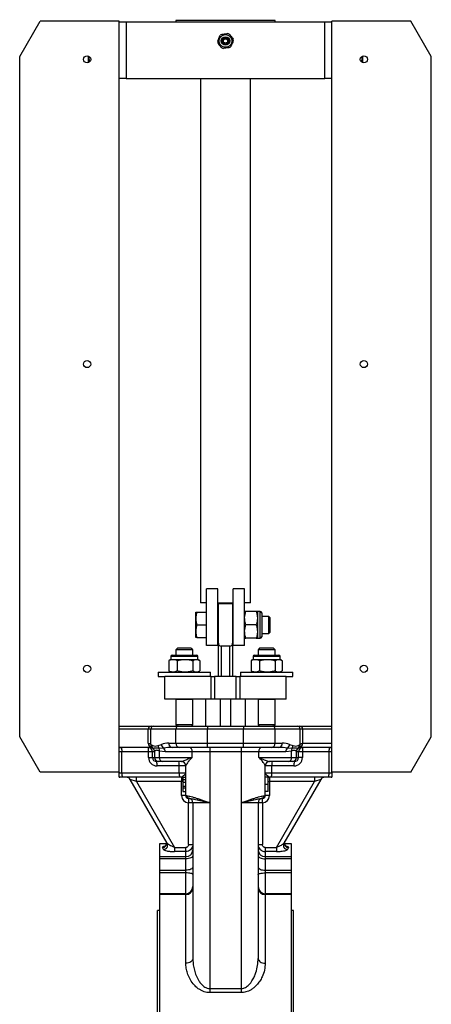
# Model space of a CAD drawing. Header units: millimetres. Extents: x 635 to 3836, y -1496 to 1629.
# Tile 7 of 46: x 740 to 1030, y -203 to 492. Entities that reach past the tile are written whole.
import ezdxf

# ---------------------------------------------------------------- set-up
doc = ezdxf.new("R2010")
doc.units = ezdxf.units.MM

msp = doc.modelspace()

# ---------------------------------------------------------------- linework, layer by layer
at = {"color": 7, "linetype": 'Continuous', "lineweight": 25}
for p, q in [((739.83, 465.58), (754.26, 490.58)), ((809.83, 490.58), (754.26, 490.58)), ((809.83, -39.42), (809.83, 490.58)), ((809.83, 490.08), (814.83, 490.08)), ((814.83, 490.08), (814.83, 450.08)), ((814.83, 490.08), (954.83, 490.08)), ((849.83, 491.08), (849.83, 490.08)), ((919.83, 491.08), (849.83, 491.08)), ((858.83, 491.58), (858.83, 491.08)), ((910.83, 491.08), (910.83, 491.58)), ((919.83, 490.08), (919.83, 491.08)), ((954.83, 450.08), (954.83, 490.08)), ((954.83, 490.08), (959.83, 490.08)), ((959.83, -39.42), (959.83, 490.58)), ((1015.4, 490.58), (959.83, 490.58)), ((1029.83, 465.58), (1015.4, 490.58)), ((739.83, -14.42), (739.83, 465.58)), ((788.33, 461.29), (788.33, 465.87)), ((981.33, 465.87), (981.33, 461.29)), ((1029.83, -14.42), (1029.83, 465.58)), ((814.83, 450.08), (809.83, 450.08)), ((814.83, 450.08), (954.83, 450.08)), ((867.33, 450.08), (867.33, 80.08)), ((902.33, 80.08), (902.33, 450.08)), ((959.83, 450.08), (954.83, 450.08)), ((871.33, 50.08), (871.33, 90.08)), ((879.33, 90.08), (871.33, 90.08)), ((879.33, 50.08), (879.33, 90.08)), ((890.33, 50.08), (890.33, 90.08)), ((898.33, 90.08), (890.33, 90.08)), ((898.33, 50.08), (898.33, 90.08)), ((871.33, 80.08), (867.33, 80.08)), ((879.33, 80.08), (890.33, 80.08)), ((879.83, 79.58), (889.83, 79.58)), ((879.83, 51.58), (879.83, 79.58)), ((889.83, 79.58), (889.83, 51.58)), ((902.33, 80.08), (898.33, 80.08)), ((863.83, 69.08), (863.83, 73.58)), ((864.63, 73.58), (871.33, 73.58)), ((879.83, 70.58), (879.33, 70.58)), ((890.33, 70.58), (889.83, 70.58)), ((906.48, 74.08), (899.18, 74.08)), ((909.33, 74.08), (907.33, 74.08)), ((907.33, 74.08), (907.33, 69.33)), ((910.33, 73.08), (910.33, 56.08)), ((915.38, 70.58), (910.33, 70.58)), ((916.33, 69.63), (915.38, 70.58)), ((915.38, 58.58), (915.38, 70.58)), ((916.33, 59.53), (916.33, 69.63)), ((863.83, 60.08), (863.83, 69.08)), ((864.63, 64.58), (871.33, 64.58)), ((906.48, 64.58), (899.18, 64.58)), ((907.33, 69.33), (907.33, 59.83)), ((863.83, 55.58), (863.83, 60.08)), ((879.33, 58.58), (879.83, 58.58)), ((889.83, 58.58), (890.33, 58.58)), ((907.33, 59.83), (907.33, 55.08)), ((910.33, 58.58), (915.38, 58.58)), ((915.38, 58.58), (916.33, 59.53)), ((864.63, 55.58), (871.33, 55.58)), ((879.33, 50.08), (871.33, 50.08)), ((879.83, 28.22), (879.83, 51.58)), ((887.83, 49.58), (881.83, 49.58)), ((889.83, 51.58), (889.83, 28.22)), ((898.33, 50.08), (890.33, 50.08)), ((906.48, 55.08), (899.18, 55.08)), ((907.33, 55.08), (909.33, 55.08)), ((846.33, 42.22), (846.33, 40.22)), ((847.33, 43.22), (848.71, 43.22)), ((848.71, 43.22), (864.33, 43.22)), ((850.9, 48.08), (849.83, 47)), ((849.83, 47), (849.83, 43.22)), ((855.73, 47), (849.83, 47)), ((860.75, 48.08), (850.9, 48.08)), ((861.83, 47), (855.73, 47)), ((861.83, 47), (860.76, 48.08)), ((861.83, 43.22), (861.83, 47)), ((865.33, 40.22), (865.33, 42.22)), ((904.33, 42.22), (904.33, 40.22)), ((905.33, 43.22), (906.71, 43.22)), ((906.71, 43.22), (922.33, 43.22)), ((908.9, 48.08), (907.83, 47)), ((907.83, 47), (907.83, 43.22)), ((913.73, 47), (907.83, 47)), ((918.75, 48.08), (908.9, 48.08)), ((919.83, 47), (913.73, 47)), ((919.83, 47), (918.76, 48.08)), ((919.83, 43.22), (919.83, 47)), ((923.33, 40.22), (923.33, 42.22)), ((845.18, 39.53), (844.88, 39.37)), ((844.88, 39.37), (844.88, 32.07)), ((846.33, 40.22), (845.17, 39.55)), ((846.33, 40.22), (847.88, 40.22)), ((847.88, 40.22), (856.35, 40.22)), ((850.88, 39.37), (850.88, 32.07)), ((856.35, 40.22), (864.31, 40.22)), ((861.83, 39.37), (861.83, 32.07)), ((864.31, 40.22), (865.33, 40.22)), ((866.49, 39.55), (865.33, 40.22)), ((866.78, 39.37), (866.78, 32.07)), ((903.18, 39.53), (902.88, 39.37)), ((902.88, 39.37), (902.88, 32.07)), ((904.33, 40.22), (903.17, 39.55)), ((904.33, 40.22), (905.88, 40.22)), ((905.88, 40.22), (914.35, 40.22)), ((908.88, 39.37), (908.88, 32.07)), ((914.35, 40.22), (922.31, 40.22)), ((919.83, 39.37), (919.83, 32.07)), ((922.31, 40.22), (923.33, 40.22)), ((924.49, 39.55), (923.33, 40.22)), ((924.78, 39.37), (924.78, 32.07)), ((837.33, 31.22), (837.33, 28.22)), ((837.33, 31.22), (874.33, 31.22)), ((837.33, 28.22), (842.08, 28.22)), ((842.08, 12.22), (842.08, 28.22)), ((874.69, 28.22), (842.08, 28.22)), ((844.88, 32.07), (845.18, 31.92)), ((845.17, 31.89), (846.33, 31.22)), ((865.33, 31.22), (866.49, 31.89)), ((874.33, 28.22), (874.33, 31.22)), ((874.69, 12.22), (874.69, 28.22)), ((874.69, 28.22), (877.19, 28.22)), ((877.19, 28.22), (877.19, 12.22)), ((892.46, 28.22), (877.19, 28.22)), ((892.46, 12.22), (892.46, 28.22)), ((892.46, 28.22), (894.96, 28.22)), ((894.96, 28.22), (894.96, 12.22)), ((927.58, 28.22), (894.96, 28.22)), ((895.33, 31.22), (895.33, 28.22)), ((895.33, 31.22), (932.33, 31.22)), ((902.88, 32.07), (903.18, 31.92)), ((903.17, 31.89), (904.33, 31.22)), ((923.33, 31.22), (924.49, 31.89)), ((927.58, 28.22), (932.33, 28.22)), ((927.58, 12.22), (927.58, 28.22)), ((932.33, 28.22), (932.33, 31.22)), ((874.69, 12.22), (842.08, 12.22)), ((850.05, 12.22), (849.83, 12)), ((849.83, 12), (849.83, -5.85)), ((855.73, 12), (849.83, 12)), ((861.83, 12), (855.73, 12)), ((861.83, 12), (861.61, 12.22)), ((861.83, -5.85), (861.83, 12)), ((871.08, -6.92), (871.08, 12.22)), ((877.19, 12.22), (874.69, 12.22)), ((892.46, 12.22), (877.19, 12.22)), ((894.96, 12.22), (892.46, 12.22)), ((927.58, 12.22), (894.96, 12.22)), ((898.58, 12.22), (898.58, -6.92)), ((908.05, 12.22), (907.83, 12)), ((907.83, 12), (907.83, -5.85)), ((913.73, 12), (907.83, 12)), ((919.83, 12), (913.73, 12)), ((919.83, 12), (919.61, 12.22)), ((919.83, -5.85), (919.83, 12)), ((809.83, -6.92), (810.11, -6.92)), ((810.11, -6.92), (832.36, -6.92)), ((832.36, -6.92), (834.08, -6.92)), ((834.08, -6.92), (851.65, -6.92)), ((849.83, -5.85), (850.9, -6.92)), ((855.73, -5.85), (849.83, -5.85)), ((851.65, -6.92), (872.14, -6.92)), ((861.83, -5.85), (855.73, -5.85)), ((860.76, -6.92), (861.83, -5.85)), ((872.14, -6.92), (897.52, -6.92)), ((872.14, -6.92), (872.14, -8.92)), ((897.52, -6.92), (918.01, -6.92)), ((897.52, -6.92), (897.52, -8.92)), ((907.83, -5.85), (908.9, -6.92)), ((913.73, -5.85), (907.83, -5.85)), ((919.83, -5.85), (913.73, -5.85)), ((918.01, -6.92), (935.57, -6.92)), ((918.76, -6.92), (919.83, -5.85)), ((935.57, -6.92), (937.3, -6.92)), ((937.3, -6.92), (959.55, -6.92)), ((959.55, -6.92), (959.83, -6.92)), ((830.43, -8.92), (809.83, -8.92)), ((832.3, -8.92), (830.43, -8.92)), ((830.43, -18.93), (830.43, -8.92)), ((832.3, -19.76), (832.3, -8.92)), ((849.87, -8.92), (832.3, -8.92)), ((872.14, -8.92), (849.87, -8.92)), ((849.87, -18.92), (849.87, -8.92)), ((872.14, -18.92), (872.14, -8.92)), ((897.52, -8.92), (872.14, -8.92)), ((897.52, -18.92), (897.52, -8.92)), ((919.79, -8.92), (897.52, -8.92)), ((919.79, -18.92), (919.79, -8.92)), ((937.36, -8.92), (919.79, -8.92)), ((937.36, -19.76), (937.36, -8.92)), ((939.23, -8.92), (937.36, -8.92)), ((939.23, -18.93), (939.23, -8.92)), ((959.83, -8.92), (939.23, -8.92)), ((754.26, -39.42), (739.83, -14.42)), ((832.3, -19.76), (832.65, -20.02)), ((832.65, -20.02), (832.91, -20.21)), ((837.27, -20.66), (839.69, -19.8)), ((844.83, -18.92), (849.87, -18.92)), ((849.87, -18.92), (872.14, -18.92)), ((872.14, -21.92), (872.14, -18.92)), ((872.14, -18.92), (897.52, -18.92)), ((897.52, -18.92), (919.79, -18.92)), ((897.52, -21.92), (897.52, -18.92)), ((919.79, -18.92), (924.83, -18.92)), ((929.97, -19.8), (932.39, -20.66)), ((936.75, -20.21), (937.01, -20.02)), ((937.01, -20.02), (937.36, -19.76)), ((939.23, -18.93), (939.39, -18.92)), ((939.39, -18.92), (959.83, -18.92)), ((1015.4, -39.42), (1029.83, -14.42)), ((811.89, -24.92), (809.83, -24.92)), ((811.08, -21.92), (810.5, -21.92)), ((832.67, -21.92), (811.08, -21.92)), ((830.59, -24.92), (811.89, -24.92)), ((811.89, -39.92), (811.89, -24.92)), ((833.33, -24.92), (830.59, -24.92)), ((830.59, -28.92), (830.59, -24.92)), ((833.32, -22.26), (833.63, -22.5)), ((833.33, -28.92), (833.33, -24.92)), ((833.59, -22.47), (833.45, -22.37)), ((834.83, -24.88), (834.83, -28.92)), ((834.83, -24.88), (834.83, -24.88)), ((841.22, -22.36), (838.04, -22.56)), ((838.32, -28.92), (838.32, -24.46)), ((842.28, -24.92), (838.32, -24.46)), ((861.4, -24.92), (842.28, -24.92)), ((852.54, -21.92), (847.5, -21.92)), ((872.14, -21.92), (852.54, -21.92)), ((873.83, -24.92), (861.4, -24.92)), ((861.4, -28.92), (861.4, -24.92)), ((897.52, -21.92), (872.14, -21.92)), ((873.83, -21.92), (873.83, -24.92)), ((895.83, -24.92), (873.83, -24.92)), ((873.83, -24.92), (873.83, -60.92)), ((895.83, -21.92), (895.83, -24.92)), ((908.26, -24.92), (895.83, -24.92)), ((895.83, -24.92), (895.83, -60.92)), ((917.12, -21.92), (897.52, -21.92)), ((908.26, -28.92), (908.26, -24.92)), ((927.38, -24.92), (908.26, -24.92)), ((922.16, -21.92), (917.12, -21.92)), ((931.33, -24.46), (927.38, -24.92)), ((931.62, -22.56), (928.43, -22.36)), ((931.33, -28.92), (931.33, -24.46)), ((934.83, -28.92), (934.83, -24.88)), ((934.83, -24.88), (934.83, -24.88)), ((936.07, -22.47), (936.03, -22.5)), ((936.19, -22.39), (936.43, -22.21)), ((936.33, -28.92), (936.33, -24.92)), ((939.07, -24.92), (936.33, -24.92)), ((936.51, -21.93), (936.77, -21.9)), ((958.58, -21.92), (936.95, -21.92)), ((957.76, -24.92), (939.07, -24.92)), ((939.07, -24.92), (939.07, -28.92)), ((957.76, -39.92), (957.76, -24.92)), ((959.83, -24.92), (957.76, -24.92)), ((959.16, -21.92), (958.58, -21.92)), ((830.59, -28.92), (833.33, -28.92)), ((837.83, -31.92), (836.33, -31.92)), ((840.52, -31.92), (837.83, -31.92)), ((838.32, -28.92), (861.4, -28.92)), ((853.83, -31.92), (840.52, -31.92)), ((908.26, -28.92), (931.33, -28.92)), ((929.14, -31.92), (915.83, -31.92)), ((931.83, -31.92), (929.14, -31.92)), ((933.33, -31.92), (931.83, -31.92)), ((939.07, -28.92), (936.33, -28.92)), ((809.83, -39.42), (754.26, -39.42)), ((809.83, -39.42), (809.83, -39.92)), ((809.83, -39.92), (811.89, -39.92)), ((811.89, -39.92), (852.26, -39.92)), ((852.26, -34.92), (836.59, -34.92)), ((852.26, -39.92), (852.26, -34.92)), ((856.83, -34.92), (852.26, -34.92)), ((852.26, -39.92), (856.83, -39.92)), ((856.83, -55.92), (856.83, -34.89)), ((912.83, -55.92), (912.83, -34.89)), ((917.39, -34.92), (912.83, -34.92)), ((912.83, -39.92), (917.39, -39.92)), ((917.39, -39.92), (917.39, -34.92)), ((933.07, -34.92), (917.39, -34.92)), ((917.39, -39.92), (957.76, -39.92)), ((957.76, -39.92), (959.83, -39.92)), ((959.83, -39.92), (959.83, -39.42)), ((1015.4, -39.42), (959.83, -39.42)), ((812.15, -42.92), (810.33, -42.92)), ((852.53, -42.92), (812.15, -42.92)), ((822.03, -45.92), (817.7, -44.42)), ((843.71, -89.48), (817.7, -44.42)), ((822.03, -45.92), (822.03, -42.92)), ((853.83, -45.92), (822.03, -45.92)), ((822.03, -45.92), (848.9, -92.47)), ((853.83, -42.92), (852.53, -42.92)), ((853.83, -42.92), (853.83, -45.92)), ((853.83, -55.92), (853.83, -45.92)), ((854.83, -42.92), (854.83, -44.58)), ((854.83, -42.92), (856.83, -42.92)), ((854.83, -44.58), (854.83, -46.51)), ((854.83, -44.58), (856.83, -44.58)), ((854.83, -46.51), (856.83, -46.51)), ((854.83, -46.51), (854.83, -49.2)), ((914.83, -42.79), (912.83, -42.79)), ((914.83, -47.97), (912.83, -47.97)), ((917.13, -42.92), (915.83, -42.92)), ((915.83, -42.92), (915.83, -45.92)), ((947.63, -45.92), (915.83, -45.92)), ((915.83, -45.92), (915.83, -55.92)), ((957.5, -42.92), (917.13, -42.92)), ((920.76, -92.47), (947.63, -45.92)), ((951.96, -44.42), (925.95, -89.48)), ((947.63, -42.92), (947.63, -45.92)), ((951.96, -44.42), (947.63, -45.92)), ((959.33, -42.92), (957.5, -42.92)), ((854.83, -49.2), (854.83, -50.49)), ((854.83, -49.2), (856.83, -49.2)), ((854.83, -50.49), (856.83, -50.49)), ((854.83, -50.49), (854.83, -52.92)), ((854.83, -52.92), (856.83, -52.92)), ((914.83, -53.05), (912.83, -53.05)), ((856.83, -55.92), (853.83, -55.92)), ((859.34, -57.97), (858.83, -57.92)), ((858.83, -57.92), (858.83, -60.92)), ((861.83, -60.92), (858.83, -60.92)), ((858.83, -90.4), (858.83, -60.92)), ((873.83, -60.92), (861.83, -60.92)), ((861.83, -60.92), (861.83, -170.79)), ((873.83, -60.92), (873.83, -192)), ((907.83, -60.92), (895.83, -60.92)), ((895.83, -60.92), (895.83, -192)), ((907.83, -60.92), (907.83, -170.79)), ((910.83, -60.92), (907.83, -60.92)), ((910.83, -57.92), (910.31, -57.97)), ((910.83, -60.92), (910.83, -57.92)), ((910.83, -60.92), (910.83, -90.4)), ((915.83, -55.92), (912.83, -55.92)), ((843.23, -89.88), (838.33, -89.88)), ((838.33, -89.88), (838.33, -89.91)), ((838.33, -89.91), (838.33, -98.93)), ((931.33, -89.88), (926.42, -89.88)), ((931.33, -89.91), (931.33, -89.88)), ((931.33, -98.93), (931.33, -89.91)), ((841.11, -93.9), (840.33, -92.57)), ((848.9, -92.47), (848.9, -95.37)), ((848.9, -92.47), (856.83, -92.47)), ((856.83, -95.37), (848.9, -95.37)), ((856.83, -95.37), (856.83, -92.47)), ((856.83, -98.93), (856.83, -95.37)), ((858.83, -90.4), (861.83, -90.4)), ((907.83, -90.4), (910.83, -90.4)), ((912.83, -92.47), (912.83, -95.37)), ((912.83, -92.47), (920.76, -92.47)), ((912.83, -95.37), (912.83, -98.93)), ((920.76, -95.37), (912.83, -95.37)), ((920.76, -92.47), (920.76, -95.37)), ((929.33, -92.57), (928.55, -93.9)), ((838.33, -98.93), (856.83, -98.93)), ((838.33, -98.93), (838.33, -100.49)), ((856.83, -100.49), (838.33, -100.49)), ((838.33, -100.49), (838.33, -108.55)), ((856.83, -100.49), (856.83, -98.93)), ((856.83, -108.55), (856.83, -100.49)), ((912.83, -98.93), (912.83, -100.49)), ((912.83, -98.93), (931.33, -98.93)), ((912.83, -100.49), (912.83, -108.55)), ((931.33, -100.49), (912.83, -100.49)), ((931.33, -100.49), (931.33, -98.93)), ((931.33, -108.55), (931.33, -100.49)), ((838.33, -108.55), (838.33, -110.47)), ((838.33, -108.55), (856.83, -108.55)), ((856.83, -110.47), (838.33, -110.47)), ((838.33, -110.47), (838.33, -125.13)), ((856.83, -110.47), (856.83, -108.55)), ((912.83, -108.55), (912.83, -110.47)), ((912.83, -108.55), (931.33, -108.55)), ((931.33, -110.47), (912.83, -110.47)), ((931.33, -110.47), (931.33, -108.55)), ((931.33, -125.13), (931.33, -110.47)), ((856.83, -125.13), (838.33, -125.13)), ((838.33, -125.13), (838.33, -125.57)), ((856.83, -125.57), (838.33, -125.57)), ((838.33, -125.57), (838.33, -211.38)), ((856.83, -174.12), (856.83, -125.57)), ((931.33, -125.13), (912.83, -125.13)), ((912.83, -125.57), (912.83, -174.12)), ((931.33, -125.57), (912.83, -125.57)), ((931.33, -125.57), (931.33, -125.13)), ((931.33, -211.38), (931.33, -125.57)), ((838.33, -136.92), (836.83, -136.92)), ((836.83, -346.92), (836.83, -136.92)), ((932.83, -136.92), (931.33, -136.92)), ((932.83, -346.92), (932.83, -136.92)), ((873.83, -192), (873.83, -194.93)), ((873.83, -192), (895.83, -192)), ((895.83, -192), (895.83, -194.93)), ((895.83, -194.93), (873.83, -194.93))]:
    msp.add_line(p, q, dxfattribs=at)
at = {"color": 8, "linetype": 'Continuous', "lineweight": 25}
for p, q in [((909.33, 55.08), (909.33, 74.08)), ((881.83, 49.58), (881.83, 28.22)), ((887.83, 28.22), (887.83, 49.58)), ((847.88, 42.22), (846.33, 42.22)), ((865.33, 42.22), (847.88, 42.22)), ((905.88, 42.22), (904.33, 42.22)), ((923.33, 42.22), (905.88, 42.22)), ((881.08, 12.22), (881.08, -6.92)), ((888.58, -6.92), (888.58, 12.22)), ((834.83, -24.92), (833.33, -24.92)), ((833.71, -22.54), (833.63, -22.5)), ((936.33, -24.92), (934.83, -24.92)), ((936.03, -22.5), (935.95, -22.54)), ((833.33, -28.92), (834.83, -28.92)), ((834.83, -28.92), (838.32, -28.92)), ((931.33, -28.92), (934.83, -28.92)), ((934.83, -28.92), (936.33, -28.92)), ((854.83, -45.92), (853.83, -45.92)), ((914.83, -45.92), (915.83, -45.92)), ((843.22, -89.91), (838.33, -89.91)), ((931.33, -89.91), (926.42, -89.91)), ((856.83, -125.13), (856.83, -110.47)), ((912.83, -110.47), (912.83, -125.13)), ((856.83, -125.57), (856.83, -125.13)), ((912.83, -125.13), (912.83, -125.57))]:
    msp.add_line(p, q, dxfattribs=at)
at = {"color": 7, "linetype": 'Continuous', "lineweight": 25, "flags": 128}
for points in [[(853.83, -42.92), (854.41, -42.98), (854.84, -43.1)], [(914.83, -43.1), (915.24, -42.98), (915.83, -42.92)], [(861.83, -98.33), (861.73, -98.75), (861.45, -99.16), (860.99, -99.53), (860.36, -99.86), (859.61, -100.13), (858.74, -100.33), (857.8, -100.45), (856.83, -100.49)], [(907.83, -98.33), (907.93, -98.75), (908.21, -99.16), (908.67, -99.53), (909.29, -99.86), (910.05, -100.13), (910.92, -100.33), (911.85, -100.45), (912.83, -100.49)], [(861.83, -106.38), (861.73, -106.8), (861.45, -107.21), (860.99, -107.58), (860.36, -107.91), (859.61, -108.18), (858.74, -108.38), (857.8, -108.51), (856.83, -108.55)], [(861.83, -111.49), (861.73, -111.29), (861.45, -111.1), (860.99, -110.92), (860.36, -110.77), (859.61, -110.64), (858.74, -110.54), (857.8, -110.49), (856.83, -110.47)], [(907.83, -106.38), (907.93, -106.8), (908.21, -107.21), (908.67, -107.58), (909.29, -107.91), (910.05, -108.18), (910.92, -108.38), (911.85, -108.51), (912.83, -108.55)], [(907.83, -111.49), (907.93, -111.29), (908.21, -111.1), (908.67, -110.92), (909.29, -110.77), (910.05, -110.64), (910.92, -110.54), (911.85, -110.49), (912.83, -110.47)], [(861.83, -170.79), (861.73, -171.44), (861.45, -172.07), (860.99, -172.64), (860.36, -173.14), (859.61, -173.56), (858.74, -173.86), (857.8, -174.05), (856.83, -174.12)], [(907.83, -170.79), (907.93, -171.44), (908.21, -172.07), (908.67, -172.64), (909.29, -173.14), (910.05, -173.56), (910.92, -173.86), (911.85, -174.05), (912.83, -174.12)]]:
    msp.add_lwpolyline(points, dxfattribs=at)
at = {"color": 7, "linetype": 'Continuous', "lineweight": 25}
for centre, radius in [((884.83, 476.58), 4.5), ((884.83, 476.58), 3), ((884.83, 476.58), 2.25), ((884.83, 476.58), 2.21), ((884.83, 476.58), 1.5), ((787.33, 463.58), 2.5), ((982.33, 463.58), 2.5), ((787.33, 248.58), 2.5), ((982.33, 248.58), 2.5), ((787.33, 33.58), 2.5), ((982.33, 33.58), 2.5)]:
    msp.add_circle(centre, radius, dxfattribs=at)
for centre, radius, start, end in [((884.83, 476.58), 5.5, 122.0973, 132.85735), ((884.83, 476.58), 5.5, 62.0973, 72.85735), ((884.83, 476.58), 5.5, 182.0973, 192.85735), ((884.83, 476.58), 5.5, 302.0973, 312.85735), ((884.83, 476.58), 5.5, 2.0973, 12.85735), ((884.83, 476.58), 5.5, 242.0973, 252.85735), ((909.33, 73.08), 1, 0, 90), ((909.33, 56.08), 1, 270, 360), ((881.83, 51.58), 2, 180, 270), ((887.83, 51.58), 2, 270, 0), ((847.33, 42.22), 1, 90, 180), ((864.33, 42.22), 1, 0, 90), ((905.33, 42.22), 1, 90, 180), ((922.33, 42.22), 1, 0, 90), ((810.11, -8.79), 1.87, 90.00134, 98.74025), ((832.4, -8.89), 1.97, 91.01019, 180.97576), ((834.2, -8.82), 1.9, 93.4891, 183.10841), ((851.76, -8.82), 1.9, 93.4891, 183.10841), ((917.9, -8.82), 1.9, 356.89159, 86.5109), ((935.46, -8.82), 1.9, 356.89159, 86.5109), ((937.26, -8.89), 1.97, 359.02424, 88.98981), ((959.55, -8.79), 1.87, 81.25975, 89.99866), ((835.49, -20.64), 2.61, 170.64368, 227.01384), ((840.64, -20.4), 3.38, 184.37197, 219.63159), ((842.99, -19.56), 3.31, 184.06034, 237.69414), ((847.67, -19.08), 2.85, 176.89159, 266.5109), ((852.71, -19.08), 2.85, 176.89159, 266.5109), ((916.95, -19.08), 2.85, 273.4891, 3.10841), ((921.99, -19.08), 2.85, 273.4891, 3.10841), ((926.67, -19.56), 3.31, 302.30586, 355.93966), ((929.02, -20.4), 3.38, 320.36841, 355.62803), ((934.17, -20.64), 2.61, 312.98616, 9.35632), ((934.65, -20.52), 2.41, 305.92594, 11.90938), ((811.08, -19.11), 2.82, 243.61966, 269.96409), ((810.5, -18.97), 2.96, 256.95689, 269.999), ((810.33, -18.99), 3.25, 261.18795, 261.81316), ((803.09, -24.18), 8.83, 355.16619, 14.79594), ((830.33, -24.92), 3, 0, 90), ((821.79, -24.18), 8.83, 355.16619, 14.79594), ((831.84, -24.88), 2.99, 0.06202, 51.33676), ((834.98, -24), 3.38, 352.08054, 25.17595), ((838.93, -24.8), 3.35, 357.87378, 46.78662), ((858.73, -24.57), 2.69, 352.55344, 79.78966), ((910.93, -24.57), 2.69, 100.21034, 187.44656), ((930.72, -24.8), 3.35, 133.21338, 182.12622), ((934.68, -24), 3.38, 154.82405, 187.91946), ((937.82, -24.88), 2.99, 128.66324, 179.93798), ((939.33, -24.92), 3, 90, 180), ((947.87, -24.18), 8.83, 165.20406, 184.83381), ((966.57, -24.18), 8.83, 165.20406, 184.83381), ((958.58, -19.11), 2.82, 270.03591, 296.38034), ((959.16, -18.97), 2.96, 270.001, 283.04311), ((959.33, -18.99), 3.25, 278.18684, 278.81205), ((836.59, -28.92), 6, 180, 270), ((836.33, -28.92), 3, 180, 270), ((837.83, -28.92), 3, 180, 270), ((827.79, -34.18), 8.83, 355.16619, 14.79594), ((841, -29.27), 2.69, 172.55344, 259.78966), ((843.46, -34.18), 8.83, 355.16619, 14.79594), ((853.83, -34.92), 3, 0, 90), ((853.83, -34.89), 3, 0.06514, 85.72858), ((915.82, -34.89), 3, 94.27142, 179.93486), ((915.83, -34.92), 3, 90, 180), ((926.19, -34.18), 8.83, 165.20406, 184.83381), ((928.66, -29.27), 2.69, 280.21034, 7.44656), ((931.83, -28.92), 3, 270, 0), ((941.87, -34.18), 8.83, 165.20406, 184.83381), ((933.07, -28.92), 6, 270, 0), ((933.33, -28.92), 3, 270, 0), ((820.69, -40.67), 8.83, 175.16619, 194.79594), ((861.07, -40.67), 8.83, 175.16619, 194.79594), ((908.59, -40.67), 8.83, 345.20406, 4.83381), ((948.96, -40.67), 8.83, 345.20406, 4.83381), ((810.33, -39.92), 3, 260.40593, 270), ((815.1, -45.92), 3, 30, 90), ((954.56, -45.92), 3, 90, 150), ((959.33, -39.92), 3, 270, 279.59407), ((858.83, -55.92), 5, 180, 270), ((858.83, -55.92), 2, 180, 270), ((859.72, -56.08), 1.92, 177.41123, 258.69962), ((858.83, -60.92), 3, 0, 80.12072), ((910.83, -60.92), 3, 99.87928, 180), ((909.94, -56.08), 1.92, 281.30038, 2.58877), ((910.83, -55.92), 2, 270, 0), ((910.83, -55.92), 5, 270, 0), ((840.3, -89.57), 3, 270.64163, 28.63245), ((841.07, -90.9), 3, 270.78926, 28.31155), ((928.59, -90.9), 3, 151.68845, 269.21074), ((929.36, -89.57), 3, 151.36755, 269.35837), ((856.94, -94.05), 4.89, 268.67752, 358.61345), ((912.72, -94.05), 4.89, 181.38655, 271.32248), ((856.83, -120.13), 5, 270, 0), ((857.17, -120.91), 4.67, 265.77882, 355.04008), ((912.83, -120.13), 5, 180, 270), ((912.49, -120.91), 4.67, 184.95992, 274.22118)]:
    msp.add_arc(centre, radius, start, end, dxfattribs=at)
at = {"color": 8, "linetype": 'Continuous', "lineweight": 25}
for centre, radius, start, end in [((833.36, -19.01), 2.93, 178.47543, 260.92659), ((834.73, -20.24), 2.47, 168.94344, 232.56301), ((835.03, -20.52), 2.43, 168.2269, 229.69404), ((934.93, -20.24), 2.47, 307.09083, 11.06792), ((936.44, -18.97), 2.95, 273.95457, 0.94064), ((936.3, -19.01), 2.93, 279.19879, 1.52321)]:
    msp.add_arc(centre, radius, start, end, dxfattribs=at)
at = {"color": 7, "linetype": 'Continuous', "lineweight": 25}
for centre, major_axis, ratio, start_param, end_param in [((844.83, -24.92), (9.87, 0), 0.607847, 1.570796, 2.117881), ((924.83, -24.92), (9.87, 0), 0.607847, 1.023712, 1.570796), ((847.5, -24.92), (12.06, 0), 0.248668, 1.570796, 2.117881), ((922.16, -24.92), (12.06, 0), 0.248668, 1.023712, 1.570796), ((853.83, -28.92), (0, 3), 0.731127, 3.141593, 3.245537), ((915.83, -28.92), (0, 3), 0.731127, 3.037648, 3.141593)]:
    msp.add_ellipse(centre, major_axis=major_axis, ratio=ratio, start_param=start_param, end_param=end_param, dxfattribs=at)
for points, knots in [([(879.33, 476.38), (879.41, 476.56), (879.84, 477.61), (880.45, 479.06), (880.95, 480.27), (881.09, 480.61)], [0, 0, 0, 0, 0.133515, 0.753418, 1, 1, 1, 1]), ([(881.91, 481.24), (882.89, 481.37), (884.41, 481.57), (885.92, 481.76), (886.45, 481.83)], [0, 0, 0, 0, 0.645629, 1, 1, 1, 1]), ([(887.4, 481.44), (888.01, 480.65), (888.94, 479.43), (889.86, 478.23), (890.19, 477.8)], [0, 0, 0, 0, 0.6456294, 1, 1, 1, 1]), ([(882.26, 471.72), (881.65, 472.5), (880.72, 473.72), (879.79, 474.93), (879.47, 475.35)], [0, 0, 0, 0, 0.645629, 1, 1, 1, 1]), ([(890.33, 476.78), (890.18, 476.44), (889.68, 475.23), (889.08, 473.78), (888.65, 472.73), (888.57, 472.55)], [0, 0, 0, 0, 0.246582, 0.866485, 1, 1, 1, 1]), ([(788.38, 465.79), (788.43, 464.98), (788.52, 463.64), (788.91, 462.34), (789.07, 461.83)], [0, 0, 0, 0, 0.608334, 1, 1, 1, 1]), ([(887.75, 471.92), (886.77, 471.79), (885.24, 471.59), (883.74, 471.39), (883.21, 471.32)], [0, 0, 0, 0, 0.645629, 1, 1, 1, 1]), ([(980.59, 461.83), (980.76, 462.39), (981.15, 463.68), (981.21, 465.02), (981.25, 465.78)], [0, 0, 0, 0, 0.432821, 1, 1, 1, 1]), ([(864.63, 73.58), (864.41, 72.85), (863.95, 71.37), (863.87, 69.85), (863.83, 69.08)], [0, 0, 0, 0, 0.495458, 1, 1, 1, 1]), ([(863.83, 73.58), (863.92, 73.58), (864.04, 73.58), (864.51, 73.58), (864.63, 73.58)], [0, 0, 0, 0, 0.742449, 1, 1, 1, 1]), ([(898.33, 69.33), (898.33, 69.44), (898.34, 70.29), (898.52, 71.9), (898.96, 73.35), (899.18, 74.08)], [0, 0, 0, 0, 0.070092, 0.530785, 1, 1, 1, 1]), ([(899.18, 74.08), (898.84, 74.08), (898.38, 74.08), (898.34, 74.08), (898.33, 74.08)], [0, 0, 0, 0, 0.753654, 1, 1, 1, 1]), ([(906.48, 74.08), (906.72, 73.31), (907.2, 71.75), (907.28, 70.14), (907.33, 69.33)], [0, 0, 0, 0, 0.495458, 1, 1, 1, 1]), ([(907.33, 74.08), (907.32, 74.08), (907.28, 74.08), (906.83, 74.08), (906.48, 74.08)], [0, 0, 0, 0, 0.227856, 1, 1, 1, 1]), ([(863.83, 69.08), (863.83, 68.97), (863.84, 68.16), (864.01, 66.64), (864.43, 65.27), (864.63, 64.58)], [0, 0, 0, 0, 0.07009, 0.5307844, 1, 1, 1, 1]), ([(864.63, 64.58), (864.41, 63.85), (863.95, 62.37), (863.87, 60.85), (863.83, 60.08)], [0, 0, 0, 0, 0.495458, 1, 1, 1, 1]), ([(899.18, 64.58), (898.94, 65.35), (898.46, 66.91), (898.37, 68.52), (898.33, 69.33)], [0, 0, 0, 0, 0.495458, 1, 1, 1, 1]), ([(898.33, 59.83), (898.33, 59.94), (898.34, 60.79), (898.52, 62.4), (898.96, 63.85), (899.18, 64.58)], [0, 0, 0, 0, 0.070092, 0.530785, 1, 1, 1, 1]), ([(907.33, 69.33), (907.33, 69.22), (907.32, 68.36), (907.14, 66.75), (906.7, 65.31), (906.48, 64.58)], [0, 0, 0, 0, 0.070092, 0.530785, 1, 1, 1, 1]), ([(906.48, 64.58), (906.72, 63.81), (907.2, 62.25), (907.28, 60.64), (907.33, 59.83)], [0, 0, 0, 0, 0.495458, 1, 1, 1, 1]), ([(863.83, 60.08), (863.83, 59.97), (863.84, 59.16), (864.01, 57.64), (864.43, 56.27), (864.63, 55.58)], [0, 0, 0, 0, 0.07009, 0.530784, 1, 1, 1, 1]), ([(899.18, 55.08), (898.94, 55.85), (898.46, 57.41), (898.37, 59.02), (898.33, 59.83)], [0, 0, 0, 0, 0.495458, 1, 1, 1, 1]), ([(907.33, 59.83), (907.33, 59.72), (907.32, 58.86), (907.14, 57.25), (906.7, 55.81), (906.48, 55.08)], [0, 0, 0, 0, 0.070092, 0.530785, 1, 1, 1, 1]), ([(864.63, 55.58), (864.51, 55.58), (864.04, 55.58), (863.92, 55.58), (863.83, 55.58)], [0, 0, 0, 0, 0.257551, 1, 1, 1, 1]), ([(898.33, 55.08), (898.34, 55.08), (898.38, 55.08), (898.84, 55.08), (899.18, 55.08)], [0, 0, 0, 0, 0.246346, 1, 1, 1, 1]), ([(906.48, 55.08), (906.83, 55.08), (907.28, 55.08), (907.32, 55.08), (907.33, 55.08)], [0, 0, 0, 0, 0.772144, 1, 1, 1, 1]), ([(844.88, 39.37), (845.08, 39.48), (846.05, 39.98), (847.07, 40.11), (847.88, 40.22)], [0, 0, 0, 0, 0.205914, 1, 1, 1, 1]), ([(847.88, 40.22), (848.11, 40.21), (849.12, 40.17), (850.11, 39.72), (850.88, 39.37)], [0, 0, 0, 0, 0.227856, 1, 1, 1, 1]), ([(850.88, 39.37), (851.77, 39.61), (853.56, 40.09), (855.42, 40.18), (856.35, 40.22)], [0, 0, 0, 0, 0.495458, 1, 1, 1, 1]), ([(856.35, 40.22), (856.48, 40.22), (857.47, 40.21), (859.32, 40.03), (860.99, 39.59), (861.83, 39.37)], [0, 0, 0, 0, 0.070092, 0.530785, 1, 1, 1, 1]), ([(861.83, 39.37), (862.23, 39.61), (863.04, 40.09), (863.88, 40.18), (864.31, 40.22)], [0, 0, 0, 0, 0.495458, 1, 1, 1, 1]), ([(864.31, 40.22), (864.36, 40.22), (864.81, 40.21), (865.54, 40.06), (866.2, 39.69), (866.48, 39.53)], [0, 0, 0, 0, 0.080086, 0.60647, 1, 1, 1, 1]), ([(902.88, 39.37), (903.08, 39.48), (904.05, 39.98), (905.07, 40.11), (905.88, 40.22)], [0, 0, 0, 0, 0.205914, 1, 1, 1, 1]), ([(905.88, 40.22), (906.11, 40.21), (907.12, 40.17), (908.11, 39.72), (908.88, 39.37)], [0, 0, 0, 0, 0.227856, 1, 1, 1, 1]), ([(908.88, 39.37), (909.77, 39.61), (911.56, 40.09), (913.42, 40.18), (914.35, 40.22)], [0, 0, 0, 0, 0.495458, 1, 1, 1, 1]), ([(914.35, 40.22), (914.48, 40.22), (915.47, 40.21), (917.32, 40.03), (918.99, 39.59), (919.83, 39.37)], [0, 0, 0, 0, 0.070092, 0.530785, 1, 1, 1, 1]), ([(919.83, 39.37), (920.23, 39.61), (921.04, 40.09), (921.88, 40.18), (922.31, 40.22)], [0, 0, 0, 0, 0.495458, 1, 1, 1, 1]), ([(922.31, 40.22), (922.36, 40.22), (922.81, 40.21), (923.54, 40.06), (924.2, 39.69), (924.48, 39.53)], [0, 0, 0, 0, 0.080086, 0.60647, 1, 1, 1, 1]), ([(847.88, 31.22), (847.09, 31.32), (846.08, 31.46), (845.1, 31.96), (844.88, 32.07)], [0, 0, 0, 0, 0.770587, 1, 1, 1, 1]), ([(850.88, 32.07), (850.13, 31.73), (849.14, 31.28), (848.13, 31.23), (847.88, 31.22)], [0, 0, 0, 0, 0.753654, 1, 1, 1, 1]), ([(856.35, 31.22), (856.22, 31.22), (855.24, 31.23), (853.39, 31.42), (851.72, 31.85), (850.88, 32.07)], [0, 0, 0, 0, 0.070092, 0.530785, 1, 1, 1, 1]), ([(861.83, 32.07), (860.94, 31.83), (859.14, 31.36), (857.29, 31.27), (856.35, 31.22)], [0, 0, 0, 0, 0.495458, 1, 1, 1, 1]), ([(864.31, 31.22), (864.25, 31.22), (863.8, 31.23), (862.96, 31.42), (862.21, 31.85), (861.83, 32.07)], [0, 0, 0, 0, 0.0700918, 0.5307854, 1, 1, 1, 1]), ([(866.48, 31.92), (866.18, 31.74), (865.46, 31.33), (864.73, 31.26), (864.31, 31.22)], [0, 0, 0, 0, 0.423583, 1, 1, 1, 1]), ([(905.88, 31.22), (905.09, 31.32), (904.08, 31.46), (903.1, 31.96), (902.88, 32.07)], [0, 0, 0, 0, 0.770587, 1, 1, 1, 1]), ([(908.88, 32.07), (908.13, 31.73), (907.14, 31.28), (906.13, 31.23), (905.88, 31.22)], [0, 0, 0, 0, 0.753654, 1, 1, 1, 1]), ([(914.35, 31.22), (914.22, 31.22), (913.24, 31.23), (911.39, 31.42), (909.72, 31.85), (908.88, 32.07)], [0, 0, 0, 0, 0.070092, 0.530785, 1, 1, 1, 1]), ([(919.83, 32.07), (918.94, 31.83), (917.14, 31.36), (915.29, 31.27), (914.35, 31.22)], [0, 0, 0, 0, 0.495458, 1, 1, 1, 1]), ([(922.31, 31.22), (922.25, 31.22), (921.8, 31.23), (920.96, 31.42), (920.21, 31.85), (919.83, 32.07)], [0, 0, 0, 0, 0.0700918, 0.5307854, 1, 1, 1, 1]), ([(924.48, 31.92), (924.18, 31.74), (923.46, 31.33), (922.73, 31.26), (922.31, 31.22)], [0, 0, 0, 0, 0.423583, 1, 1, 1, 1]), ([(830.43, -18.93), (830.67, -18.99), (831.17, -19.11), (831.88, -19.49), (832.28, -19.75), (832.3, -19.76)], [0, 0, 0, 0, 0.480034, 0.9719786, 1, 1, 1, 1]), ([(832.91, -20.21), (833.13, -20.33), (833.89, -20.75), (835.35, -21.13), (836.59, -20.83), (837.27, -20.66)], [0, 0, 0, 0, 0.149339, 0.536626, 1, 1, 1, 1]), ([(932.39, -20.66), (933.07, -20.83), (934.31, -21.13), (935.77, -20.75), (936.53, -20.33), (936.75, -20.21)], [0, 0, 0, 0, 0.463374, 0.850661, 1, 1, 1, 1]), ([(937.36, -19.76), (937.72, -19.55), (938.47, -19.11), (938.97, -18.99), (939.23, -18.93)], [0, 0, 0, 0, 0.493521, 1, 1, 1, 1]), ([(810.5, -21.92), (810.34, -21.95), (810.12, -21.99), (809.92, -22.16), (809.86, -22.2)], [0, 0, 0, 0, 0.720777, 1, 1, 1, 1]), ([(832.68, -21.86), (832.68, -21.86), (832.68, -21.86), (832.87, -21.95), (833.12, -22.13), (833.23, -22.21)], [0, 0, 0, 0, 0.213643, 0.634073, 1, 1, 1, 1]), ([(833.22, -22.2), (833.23, -22.2), (833.3, -22.25), (833.4, -22.33), (833.48, -22.4)], [0, 0, 0, 0, 0.138654, 1, 1, 1, 1]), ([(833.61, -22.52), (833.8, -22.67), (834.22, -23), (834.61, -23.7), (834.82, -24.36), (834.81, -24.75), (834.81, -24.88)], [0, 0, 0, 0, 0.252889, 0.570306, 0.844836, 1, 1, 1, 1]), ([(838.04, -22.56), (837.48, -22.52), (836.37, -22.45), (835.17, -22.46), (834.23, -22.59), (833.88, -22.56), (833.71, -22.54)], [0, 0, 0, 0, 0.27819, 0.560069, 0.778741, 1, 1, 1, 1]), ([(838.32, -24.46), (837.71, -24.25), (836.73, -23.91), (835.78, -23.94), (835.04, -24.38), (834.91, -24.68), (834.83, -24.88)], [0, 0, 0, 0, 0.299999, 0.479127, 0.666196, 1, 1, 1, 1]), ([(934.83, -24.88), (934.78, -24.74), (934.68, -24.5), (934.07, -23.99), (933.05, -23.87), (931.97, -24.24), (931.33, -24.46)], [0, 0, 0, 0, 0.254905, 0.467728, 0.689494, 1, 1, 1, 1]), ([(935.95, -22.54), (935.74, -22.56), (935.33, -22.58), (933.99, -22.4), (932.56, -22.5), (931.62, -22.56)], [0, 0, 0, 0, 0.252742, 0.510634, 1, 1, 1, 1]), ([(934.84, -24.88), (934.84, -24.82), (934.82, -24.52), (934.97, -23.89), (935.35, -23.11), (935.81, -22.71), (936.04, -22.51)], [0, 0, 0, 0, 0.066952, 0.357476, 0.67528, 1, 1, 1, 1]), ([(936.43, -22.21), (936.47, -22.18), (936.67, -22.02), (936.91, -21.89), (936.97, -21.86), (937, -21.85)], [0, 0, 0, 0, 0.098735, 0.591555, 1, 1, 1, 1]), ([(959.79, -22.2), (959.63, -22.08), (959.43, -21.94), (959.21, -21.92), (959.16, -21.92)], [0, 0, 0, 0, 0.79695, 1, 1, 1, 1]), ([(861.4, -28.92), (861.39, -28.92), (859.96, -29.5), (857.61, -30.52), (855.25, -31.61), (854.35, -31.83), (854.06, -31.91)], [0, 0, 0, 0, 0.001983, 0.455101, 0.819845, 1, 1, 1, 1]), ([(858.64, -31.92), (858.56, -32.04), (858.14, -32.57), (857.53, -33.46), (856.95, -34.46), (856.87, -34.75), (856.83, -34.89)], [0, 0, 0, 0, 0.080782, 0.381137, 0.688942, 1, 1, 1, 1]), ([(861.4, -28.92), (861.4, -28.93), (860.85, -29.44), (859.83, -30.47), (859.04, -31.44), (858.64, -31.92)], [0, 0, 0, 0, 0.004587, 0.498596, 1, 1, 1, 1]), ([(911.01, -31.92), (910.88, -31.76), (910.13, -30.81), (909.16, -29.78), (908.26, -28.93), (908.26, -28.92)], [0, 0, 0, 0, 0.170203, 0.995409, 1, 1, 1, 1]), ([(908.26, -28.92), (908.26, -28.92), (909.33, -29.35), (911.51, -30.27), (914.04, -31.46), (915.17, -31.78), (915.6, -31.91)], [0, 0, 0, 0, 0.001983, 0.33744, 0.74407, 1, 1, 1, 1]), ([(912.83, -34.89), (912.81, -34.81), (912.77, -34.63), (912.44, -33.98), (911.89, -33.09), (911.31, -32.31), (911.01, -31.92)], [0, 0, 0, 0, 0.216124, 0.439374, 0.716802, 1, 1, 1, 1]), ([(809.83, -42.88), (809.83, -42.87), (809.83, -42.85), (809.83, -42.33), (809.83, -41.49), (809.83, -40.64), (809.83, -40.12), (809.83, -39.92)], [0, 0, 0, 0, 0.2957462, 0.5388074, 0.7332686, 0.9014159, 1, 1, 1, 1]), ([(853.83, -42.92), (853.93, -42.89), (854.14, -42.81), (854.85, -42.11), (855.87, -41.29), (856.53, -40.65), (856.78, -40.24), (856.83, -40.03), (856.83, -39.92), (856.83, -39.92)], [0, 0, 0, 0, 0.128558, 0.289589, 0.592209, 0.782987, 0.888647, 0.998332, 1, 1, 1, 1]), ([(912.83, -39.92), (912.83, -39.92), (912.83, -40.03), (912.88, -40.24), (913.13, -40.65), (913.79, -41.29), (914.8, -42.11), (915.52, -42.81), (915.73, -42.89), (915.83, -42.92)], [0, 0, 0, 0, 0.001668, 0.111353, 0.217013, 0.407791, 0.710411, 0.871442, 1, 1, 1, 1]), ([(959.83, -39.92), (959.83, -40.16), (959.83, -40.69), (959.83, -41.45), (959.83, -41.94), (959.83, -42.38), (959.83, -42.84), (959.83, -42.86), (959.83, -42.88)], [0, 0, 0, 0, 0.120426, 0.26915, 0.422077, 0.461539, 0.654899, 1, 1, 1, 1]), ([(914.83, -47.97), (914.83, -47.47), (914.83, -46.45), (914.83, -45.02), (914.83, -43.73), (914.83, -42.92), (914.83, -42.84), (914.83, -42.79)], [0, 0, 0, 0, 0.187027, 0.373982, 0.560441, 0.779885, 1, 1, 1, 1]), ([(914.83, -53.05), (914.83, -52.98), (914.83, -52.83), (914.83, -51.53), (914.83, -49.75), (914.83, -48.57), (914.83, -47.97)], [0, 0, 0, 0, 0.280196, 0.559018, 0.77928, 1, 1, 1, 1]), ([(856.83, -55.92), (856.87, -55.92), (856.94, -55.92), (857.38, -55.94), (857.73, -55.99), (857.8, -56)], [0, 0, 0, 0, 0.434199, 0.878276, 1, 1, 1, 1]), ([(857.8, -56), (858.16, -56.06), (858.89, -56.19), (860.54, -56.58), (862.54, -57.12), (864.82, -57.81), (866.85, -58.47), (868.96, -59.19), (871.13, -59.95), (872.91, -60.59), (873.81, -60.92), (873.83, -60.92)], [0, 0, 0, 0, 0.130245, 0.268438, 0.406658, 0.53892, 0.671223, 0.73593, 0.866891, 0.997872, 1, 1, 1, 1]), ([(873.83, -60.92), (873.82, -60.92), (873.81, -60.92), (873.79, -60.91), (873.77, -60.91), (873.69, -60.89), (873.46, -60.85), (872.86, -60.73), (871.09, -60.36), (869.04, -59.94), (866.69, -59.46), (864.78, -59.06), (862.8, -58.65), (861.18, -58.32), (859.98, -58.08), (859.55, -58), (859.34, -57.97)], [0, 0, 0, 0, 0.00161, 0.00191, 0.00207, 0.005362, 0.013892, 0.036018, 0.093947, 0.279539, 0.34694, 0.47861, 0.614713, 0.745117, 0.879852, 1, 1, 1, 1]), ([(895.83, -60.92), (895.84, -60.92), (896.74, -60.59), (898.53, -59.95), (900.7, -59.19), (902.81, -58.47), (904.84, -57.81), (907.11, -57.12), (909.12, -56.58), (910.77, -56.19), (911.5, -56.06), (911.86, -56)], [0, 0, 0, 0, 0.002128, 0.133109, 0.26407, 0.328777, 0.46108, 0.593342, 0.731562, 0.869755, 1, 1, 1, 1]), ([(910.31, -57.97), (910.11, -58), (909.68, -58.08), (908.49, -58.32), (906.88, -58.65), (904.89, -59.06), (902.98, -59.46), (900.62, -59.94), (898.57, -60.36), (896.8, -60.73), (896.2, -60.85), (895.97, -60.89), (895.89, -60.91), (895.87, -60.91), (895.85, -60.92), (895.84, -60.92), (895.83, -60.92)], [0, 0, 0, 0, 0.1201519, 0.2527132, 0.3852833, 0.5191669, 0.6530479, 0.7204512, 0.9060496, 0.9639809, 0.9861075, 0.9946377, 0.99793, 0.9980898, 0.9983902, 1, 1, 1, 1]), ([(911.86, -56), (912.14, -55.97), (912.7, -55.91), (912.79, -55.92), (912.83, -55.92)], [0, 0, 0, 0, 0.492534, 1, 1, 1, 1]), ([(842.95, -88.21), (843.03, -88.36), (843.24, -88.76), (843.34, -89.57), (843.18, -90.44), (842.8, -91.13), (842.37, -91.57), (842.05, -91.78), (841.93, -91.83), (841.94, -91.83), (841.94, -91.83)], [0, 0, 0, 0, 0.1071123, 0.2833957, 0.471508, 0.6288666, 0.7645837, 0.8761822, 0.9634098, 1, 1, 1, 1]), ([(848.9, -92.47), (848.25, -92.22), (847.01, -91.74), (845.42, -90.89), (844.22, -90.11), (843.85, -89.66), (843.71, -89.48)], [0, 0, 0, 0, 0.295838, 0.564866, 0.825673, 1, 1, 1, 1]), ([(925.95, -89.48), (925.8, -89.66), (925.49, -90.04), (924.53, -90.71), (923.25, -91.43), (921.93, -92.04), (921.05, -92.36), (920.76, -92.47)], [0, 0, 0, 0, 0.175715, 0.368041, 0.600165, 0.867935, 1, 1, 1, 1]), ([(927.73, -91.83), (927.72, -91.83), (927.69, -91.82), (927.39, -91.65), (926.93, -91.23), (926.51, -90.53), (926.32, -89.66), (926.4, -88.79), (926.64, -88.32), (926.74, -88.12)], [0, 0, 0, 0, 0.091084, 0.194248, 0.346018, 0.504858, 0.677347, 0.858038, 1, 1, 1, 1]), ([(841.11, -93.9), (841.11, -93.9), (841.21, -94.06), (841.76, -94.43), (843.41, -94.9), (845.93, -95.29), (847.88, -95.34), (848.9, -95.37)], [0, 0, 0, 0, 0.009281, 0.194572, 0.456896, 0.714345, 1, 1, 1, 1]), ([(861.83, -90.4), (861.78, -90.95), (861.67, -92.08), (860.79, -93.59), (859.48, -94.73), (858.07, -95.3), (857.17, -95.35), (856.83, -95.37)], [0, 0, 0, 0, 0.21107, 0.434259, 0.655247, 0.871077, 1, 1, 1, 1]), ([(858.83, -90.4), (858.81, -90.63), (858.76, -91.1), (858.42, -91.73), (857.89, -92.2), (857.33, -92.44), (856.96, -92.46), (856.83, -92.47)], [0, 0, 0, 0, 0.213754, 0.438569, 0.659166, 0.872822, 1, 1, 1, 1]), ([(907.83, -90.4), (907.85, -90.76), (907.91, -91.67), (908.49, -93.04), (909.58, -94.29), (911, -95.12), (912.15, -95.36), (912.76, -95.37), (912.83, -95.37)], [0, 0, 0, 0, 0.137379, 0.351358, 0.56045, 0.766974, 0.974364, 1, 1, 1, 1]), ([(912.83, -92.47), (912.8, -92.47), (912.56, -92.46), (912.1, -92.36), (911.53, -92.02), (911.09, -91.5), (910.86, -90.93), (910.84, -90.55), (910.83, -90.4)], [0, 0, 0, 0, 0.0252829, 0.2300521, 0.4352093, 0.6447338, 0.8608181, 1, 1, 1, 1]), ([(920.76, -95.37), (921.22, -95.36), (922.59, -95.35), (924.69, -95.16), (926.64, -94.8), (928.03, -94.37), (928.38, -94.05), (928.55, -93.9)], [0, 0, 0, 0, 0.129155, 0.38482, 0.60882, 0.804207, 1, 1, 1, 1]), ([(861.83, -170.79), (861.87, -171.99), (861.95, -174.4), (862.6, -178.1), (863.7, -181.87), (865.14, -185.11), (866.78, -187.7), (868.52, -189.74), (870.57, -191.27), (872.52, -191.94), (873.52, -191.99), (873.83, -192)], [0, 0, 0, 0, 0.14457, 0.290549, 0.445871, 0.603678, 0.696331, 0.790738, 0.898228, 0.967786, 1, 1, 1, 1]), ([(895.83, -192), (896.5, -191.94), (897.31, -191.87), (898.54, -191.42), (899.58, -190.88), (900.95, -189.83), (902.29, -188.44), (903.78, -186.37), (905.16, -183.76), (906.55, -180.11), (907.6, -175.75), (907.75, -172.46), (907.83, -170.79)], [0, 0, 0, 0, 0.068062, 0.083531, 0.136166, 0.190664, 0.26809, 0.347191, 0.474124, 0.603156, 0.799697, 1, 1, 1, 1]), ([(873.83, -194.93), (873.14, -194.89), (871.75, -194.82), (869.77, -194.31), (867.94, -193.55), (865.94, -192.39), (863.9, -190.76), (861.59, -188.25), (859.5, -185.05), (857.94, -181.33), (857, -177.66), (856.89, -175.3), (856.83, -174.12)], [0, 0, 0, 0, 0.059978, 0.120015, 0.179117, 0.238288, 0.332925, 0.427744, 0.577319, 0.72712, 0.863561, 1, 1, 1, 1]), ([(912.83, -174.12), (912.72, -175.74), (912.51, -178.97), (911, -183.27), (909.03, -186.88), (907.05, -189.45), (904.94, -191.46), (903.04, -192.83), (901.11, -193.83), (898.8, -194.69), (896.97, -194.84), (895.83, -194.93)], [0, 0, 0, 0, 0.186758, 0.37346, 0.497364, 0.621099, 0.70158, 0.781942, 0.84156, 0.901102, 1, 1, 1, 1])]:
    msp.add_open_spline(points, degree=3, knots=knots, dxfattribs=at)
at = {"color": 8, "linetype": 'Continuous', "lineweight": 25}
for points, knots in [([(841.91, -91.72), (841.61, -91.78), (840.9, -91.91), (840.29, -92.21), (840.32, -92.45), (840.33, -92.57)], [0, 0, 0, 0, 0.273729, 0.637414, 1, 1, 1, 1]), ([(929.33, -92.57), (929.35, -92.49), (929.4, -92.29), (928.97, -91.98), (928.15, -91.8), (927.73, -91.71)], [0, 0, 0, 0, 0.235331, 0.608655, 1, 1, 1, 1])]:
    msp.add_open_spline(points, degree=3, knots=knots, dxfattribs=at)

doc.saveas('drawing.dxf')
